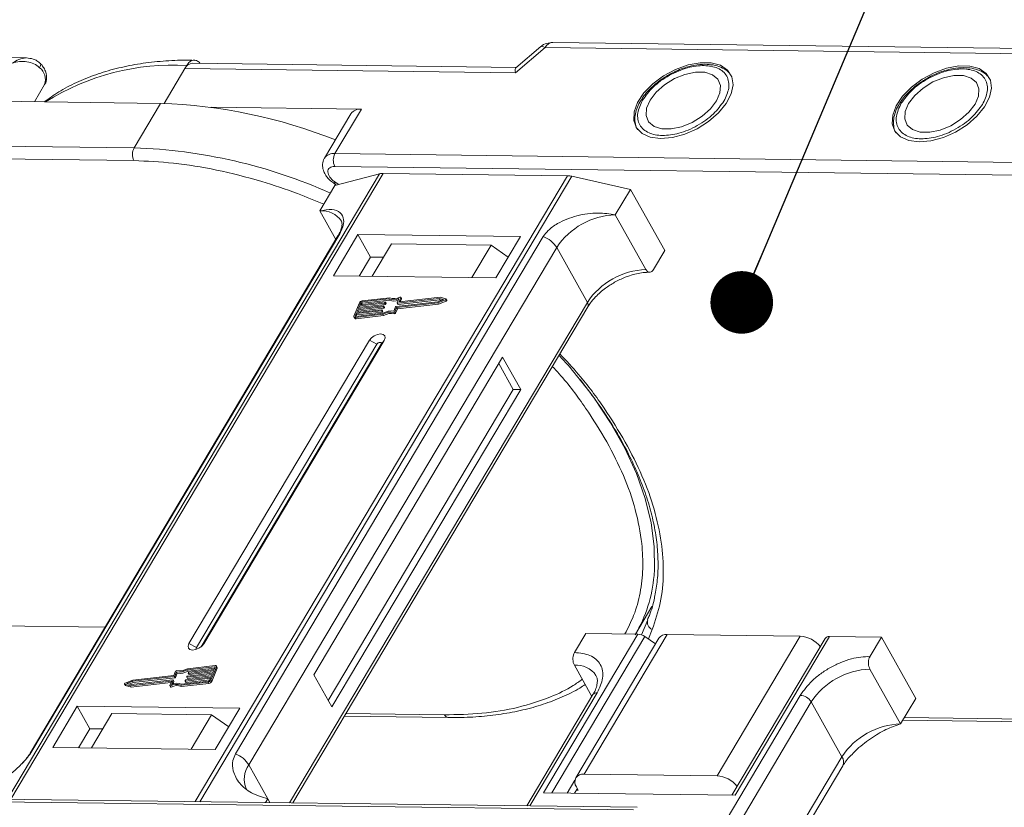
# Model space of a CAD drawing. Header units: millimetres. Extents: x -1374 to 811, y -432 to 1099.
# Tile 43 of 53: x 215 to 293, y 972 to 1034. Entities that reach past the tile are written whole.
import ezdxf

# ---------------------------------------------------------------- set-up
doc = ezdxf.new("R2010")
doc.units = ezdxf.units.MM
doc.styles.get("Standard").update_dxf_attribs({"font": '仿宋_GB2312.ttf', "width": 0.8})
doc.dimstyles.new('ISO-25.1', dxfattribs={"dimtxt": 6, "dimasz": 5, "dimexe": 3.5, "dimexo": 0.625, "dimgap": 1.5, "dimtad": 1, "dimtoh": 1, "dimtxsty": 'Standard', "dimcen": 2.5, "dimadec": 0, "dimazin": 0, "dimtfac": 1, "dimtmove": 0, "dimatfit": 3, "dimfxl": 0, "dimarcsym": 0})

msp = doc.modelspace()

# ---------------------------------------------------------------- linework, layer by layer
at = {"color": 7, "linetype": 'Continuous', "lineweight": 15}
for p, q in [((256.352, 1032.272), (254.36, 1030.592)), ((300.222, 1032.06), (257.302, 1032.613)), ((215.276, 1031.366), (174.707, 1031.888)), ((254.321, 1030.185), (256.707, 1032.197)), ((256.707, 1032.197), (299.627, 1031.645)), ((216.4, 1030.914), (216.39, 1030.926)), ((227.933, 1030.524), (228.084, 1030.778)), ((254.377, 1030.607), (228.528, 1030.94)), ((226.274, 1027.734), (227.933, 1030.524)), ((227.933, 1030.524), (254.321, 1030.185)), ((215.909, 1027.869), (216.733, 1029.254)), ((212.349, 1027.915), (225.98, 1027.739)), ((225.98, 1027.739), (223.869, 1024.19)), ((242.021, 1027.278), (230.025, 1027.432)), ((241.189, 1026.914), (239.079, 1023.365)), ((239.91, 1023.729), (242.021, 1027.278)), ((223.869, 1024.19), (183.823, 1024.706)), ((183.809, 1023.684), (223.856, 1023.169)), ((294.5, 1023.026), (239.91, 1023.729)), ((243.473, 1022.113), (213.765, 972.165)), ((214.036, 972.162), (243.765, 1022.146)), ((294.487, 1022.004), (239.897, 1022.707)), ((239.906, 1021.174), (243.473, 1022.113)), ((243.765, 1022.146), (258.487, 1021.957)), ((258.487, 1021.957), (228.758, 971.972)), ((229.115, 971.968), (258.822, 1021.915)), ((239.831, 1021.353), (240.045, 1021.21)), ((239.93, 1021.447), (240.217, 1021.256)), ((258.822, 1021.915), (263.5, 1020.87)), ((238.7, 1019.146), (239.906, 1021.174)), ((262.294, 1018.842), (263.5, 1020.87)), ((263.5, 1020.87), (266.24, 1015.981)), ((238.7, 1019.146), (239.975, 1016.871)), ((264.745, 1014.467), (262.294, 1018.842)), ((215.716, 975.999), (240.293, 1017.321)), ((240.151, 1017.168), (215.574, 975.846)), ((256.544, 1017.111), (231.967, 975.79)), ((241.743, 1017.268), (239.783, 1013.972)), ((254.72, 1017.101), (241.743, 1017.268)), ((241.743, 1017.268), (242.752, 1015.466)), ((244.418, 1016.518), (242.88, 1013.932)), ((244.418, 1016.518), (252.381, 1016.415)), ((252.76, 1013.805), (254.72, 1017.101)), ((233.037, 974.898), (257.614, 1016.22)), ((250.843, 1013.83), (252.381, 1016.415)), ((252.381, 1016.415), (253.749, 1015.468)), ((260.065, 1011.845), (257.614, 1016.22)), ((265.335, 1014.46), (266.24, 1015.981)), ((242.752, 1015.466), (241.848, 1013.945)), ((243.784, 1015.453), (242.752, 1015.466)), ((239.783, 1013.972), (252.76, 1013.805)), ((260.065, 1011.845), (236.292, 971.875)), ((241.865, 1011.819), (241.429, 1010.757)), ((243.876, 1011.793), (241.867, 1011.566)), ((241.903, 1011.654), (243.913, 1011.882)), ((241.976, 1011.831), (241.903, 1011.654)), ((242.033, 1011.728), (241.976, 1011.831)), ((244.214, 1012.127), (242.049, 1011.882)), ((242.049, 1011.882), (242.107, 1011.779)), ((244.285, 1012.219), (242.086, 1011.97)), ((242.107, 1011.779), (244.271, 1012.024)), ((243.934, 1011.69), (243.876, 1011.793)), ((243.931, 1011.863), (243.913, 1011.818)), ((243.971, 1011.716), (243.913, 1011.818)), ((243.989, 1011.76), (243.931, 1011.863)), ((243.989, 1011.772), (243.932, 1011.875)), ((244.271, 1012.024), (244.214, 1012.127)), ((244.791, 1011.517), (248.131, 1011.895)), ((244.838, 1011.438), (248.118, 1011.809)), ((244.881, 1011.801), (245.022, 1012.143)), ((244.881, 1011.789), (244.939, 1011.686)), ((248.241, 1012.16), (244.9, 1011.782)), ((244.958, 1011.68), (244.9, 1011.782)), ((244.958, 1011.68), (248.298, 1012.057)), ((245.16, 1012.222), (245.029, 1011.902)), ((245.039, 1011.884), (245.029, 1011.902)), ((248.299, 1012.251), (245.047, 1011.883)), ((245.124, 1011.892), (245.218, 1012.12)), ((245.218, 1012.144), (245.16, 1012.247)), ((245.16, 1012.222), (245.218, 1012.12)), ((248.118, 1011.809), (248.724, 1012.05)), ((248.175, 1011.706), (248.118, 1011.809)), ((248.131, 1011.895), (248.577, 1012.072)), ((248.175, 1011.706), (248.782, 1011.947)), ((248.577, 1012.072), (248.241, 1012.16)), ((248.298, 1012.057), (248.241, 1012.16)), ((248.298, 1012.057), (248.444, 1012.019)), ((248.758, 1012.131), (248.299, 1012.251)), ((248.724, 1012.05), (248.782, 1011.947)), ((248.832, 1012.016), (248.775, 1012.119)), ((236.537, 971.872), (260.096, 1011.484)), ((243.622, 1011.174), (241.612, 1010.947)), ((241.648, 1011.035), (243.658, 1011.263)), ((241.739, 1011.256), (241.648, 1011.035)), ((241.67, 1010.844), (243.68, 1011.071)), ((243.749, 1011.484), (241.739, 1011.256)), ((241.797, 1011.153), (241.739, 1011.256)), ((241.753, 1011.047), (241.797, 1011.153)), ((241.776, 1011.345), (243.786, 1011.572)), ((241.867, 1011.566), (241.776, 1011.345)), ((241.797, 1011.153), (243.807, 1011.381)), ((241.924, 1011.463), (241.867, 1011.566)), ((241.881, 1011.357), (241.924, 1011.463)), ((241.924, 1011.463), (243.934, 1011.69)), ((242.008, 1011.666), (242.033, 1011.728)), ((243.68, 1011.071), (243.622, 1011.174)), ((243.677, 1011.244), (243.659, 1011.199)), ((243.717, 1011.096), (243.659, 1011.199)), ((243.735, 1011.153), (243.677, 1011.256)), ((243.735, 1011.141), (243.677, 1011.244)), ((243.717, 1011.096), (243.735, 1011.141)), ((243.807, 1011.381), (243.749, 1011.484)), ((243.804, 1011.553), (243.786, 1011.509)), ((243.844, 1011.406), (243.786, 1011.509)), ((243.862, 1011.463), (243.804, 1011.566)), ((243.862, 1011.45), (243.804, 1011.553)), ((243.844, 1011.406), (243.862, 1011.45)), ((243.971, 1011.716), (243.989, 1011.76)), ((244.601, 1011.047), (244.659, 1010.944)), ((244.614, 1011.15), (244.754, 1011.492)), ((244.697, 1011.096), (244.838, 1011.438)), ((244.755, 1010.993), (244.697, 1011.096)), ((244.755, 1010.993), (244.895, 1011.335)), ((244.895, 1011.335), (244.838, 1011.438)), ((244.895, 1011.335), (248.175, 1011.706)), ((241.428, 1010.683), (241.486, 1010.58)), ((241.612, 1010.947), (241.539, 1010.77)), ((241.539, 1010.77), (241.561, 1010.732)), ((241.54, 1010.644), (243.739, 1010.892)), ((241.598, 1010.541), (241.54, 1010.644)), ((241.577, 1010.732), (243.741, 1010.977)), ((241.598, 1010.541), (243.797, 1010.789)), ((241.67, 1010.844), (241.612, 1010.947)), ((241.626, 1010.738), (241.67, 1010.844)), ((243.797, 1010.789), (243.739, 1010.892)), ((242.666, 1008.826), (228.251, 984.59)), ((229.431, 984.575), (243.846, 1008.811)), ((242.666, 1008.826), (243.261, 1008.512)), ((243.846, 1008.811), (243.597, 1008.508)), ((243.261, 1008.512), (228.846, 984.276)), ((229.223, 984.34), (243.597, 1008.508)), ((253.297, 1007.463), (238.219, 982.112)), ((254.739, 1004.889), (253.297, 1007.463)), ((254.149, 1004.897), (252.996, 1006.956)), ((239.373, 980.053), (254.149, 1004.897)), ((239.661, 979.538), (254.739, 1004.889)), ((254.739, 1004.889), (254.149, 1004.897)), ((263.914, 985.352), (265.217, 987.545)), ((221.553, 985.898), (212.758, 986.011)), ((264.88, 986.499), (264.389, 985.292)), ((264.094, 985.35), (256.555, 972.675)), ((257.221, 972.666), (264.651, 985.159)), ((259.042, 983.883), (259.946, 985.404)), ((259.801, 974.166), (266.435, 985.32)), ((259.946, 985.404), (264.094, 985.35)), ((265.507, 984.587), (264.651, 985.159)), ((265.247, 985.72), (264.941, 984.966)), ((266.435, 985.32), (277.052, 985.183)), ((277.052, 985.183), (270.418, 974.029)), ((271.854, 972.478), (279.393, 985.153)), ((279.393, 985.153), (283.541, 985.1)), ((282.636, 983.579), (283.541, 985.1)), ((283.541, 985.1), (286.28, 980.21)), ((228.846, 984.276), (228.251, 984.59)), ((229.431, 984.575), (229.278, 984.388)), ((265.77, 985.029), (259.136, 973.875)), ((279.06, 985.008), (271.61, 972.481)), ((230.301, 982.75), (228.136, 982.505)), ((230.337, 982.838), (228.138, 982.589)), ((230.013, 981.663), (230.449, 982.724)), ((230.265, 982.535), (230.338, 982.712)), ((230.331, 982.695), (230.301, 982.75)), ((230.507, 982.696), (230.449, 982.799)), ((230.449, 982.724), (230.506, 982.621)), ((259.029, 982.861), (260.423, 980.372)), ((227.086, 981.964), (223.746, 981.587)), ((227.04, 982.043), (223.76, 981.672)), ((227.18, 982.386), (227.04, 982.043)), ((227.144, 981.861), (227.086, 981.964)), ((227.264, 982.331), (227.123, 981.99)), ((227.181, 981.887), (227.123, 981.99)), ((227.181, 981.887), (227.321, 982.229)), ((227.321, 982.229), (227.264, 982.331)), ((228.001, 981.688), (230.011, 981.916)), ((228.073, 981.928), (228.091, 981.973)), ((228.073, 981.916), (228.131, 981.813)), ((230.102, 982.137), (228.092, 981.909)), ((228.149, 981.807), (228.092, 981.909)), ((228.128, 981.998), (230.138, 982.225)), ((228.194, 982.402), (228.136, 982.505)), ((228.149, 981.807), (230.054, 982.022)), ((228.194, 982.402), (230.309, 982.641)), ((228.2, 982.238), (228.218, 982.282)), ((228.2, 982.226), (228.258, 982.123)), ((230.229, 982.446), (228.219, 982.219)), ((228.277, 982.116), (228.219, 982.219)), ((228.255, 982.307), (230.265, 982.535)), ((228.277, 982.116), (230.182, 982.332)), ((230.011, 981.916), (230.102, 982.137)), ((230.07, 981.56), (230.506, 982.621)), ((230.138, 982.225), (230.229, 982.446)), ((238.219, 982.112), (239.661, 979.538)), ((285.074, 978.182), (282.623, 982.557)), ((223.103, 981.362), (223.16, 981.26)), ((223.12, 981.35), (223.578, 981.23)), ((223.177, 981.248), (223.12, 981.35)), ((223.76, 981.672), (223.153, 981.432)), ((223.177, 981.248), (223.636, 981.127)), ((223.746, 981.587), (223.3, 981.41)), ((223.3, 981.41), (223.637, 981.321)), ((223.491, 981.36), (223.804, 981.484)), ((223.578, 981.23), (226.83, 981.598)), ((223.636, 981.127), (223.578, 981.23)), ((223.636, 981.127), (226.811, 981.486)), ((223.637, 981.321), (226.977, 981.699)), ((223.804, 981.484), (223.746, 981.587)), ((223.804, 981.484), (227.144, 981.861)), ((226.717, 981.259), (226.849, 981.579)), ((226.717, 981.234), (226.775, 981.131)), ((226.838, 981.125), (226.78, 981.228)), ((226.845, 981.571), (226.83, 981.598)), ((226.996, 981.68), (226.856, 981.338)), ((226.971, 981.375), (227.054, 981.577)), ((227.054, 981.59), (226.996, 981.693)), ((226.996, 981.68), (227.054, 981.577)), ((227.593, 981.263), (229.792, 981.511)), ((227.593, 981.263), (227.65, 981.16)), ((227.65, 981.16), (229.849, 981.408)), ((227.664, 981.355), (229.828, 981.6)), ((227.946, 981.619), (227.964, 981.663)), ((227.946, 981.606), (228.004, 981.504)), ((229.974, 981.827), (227.965, 981.6)), ((228.022, 981.497), (227.965, 981.6)), ((228.022, 981.497), (229.927, 981.712)), ((229.792, 981.511), (229.849, 981.408)), ((229.902, 981.65), (229.974, 981.827)), ((230.07, 981.56), (230.013, 981.663)), ((260.511, 980.521), (255.224, 971.632)), ((255.468, 971.629), (260.844, 980.666)), ((277.065, 980.458), (269.198, 967.231)), ((219.337, 979.596), (217.377, 976.301)), ((232.314, 979.429), (219.337, 979.596)), ((220.347, 977.795), (219.337, 979.596)), ((269.775, 966.202), (277.943, 979.935)), ((280.394, 975.56), (277.943, 979.935)), ((285.074, 978.182), (286.28, 980.21)), ((222.102, 978.999), (220.474, 976.261)), ((222.102, 978.999), (230.066, 978.896)), ((228.437, 976.158), (230.066, 978.896)), ((230.066, 978.896), (231.434, 977.949)), ((230.354, 976.134), (232.314, 979.429)), ((240.656, 978.798), (248.946, 978.691)), ((248.654, 978.906), (240.781, 979.008)), ((285.25, 978.479), (319.289, 978.041)), ((285.375, 978.689), (318.997, 978.256)), ((220.347, 977.795), (219.442, 976.274)), ((221.379, 977.782), (220.347, 977.795)), ((217.377, 976.301), (230.354, 976.134)), ((233.037, 974.898), (234.551, 972.197)), ((280.394, 975.56), (272.226, 961.827)), ((272.464, 961.4), (280.456, 974.837)), ((270.418, 974.029), (259.801, 974.166)), ((259.07, 973.687), (258.454, 972.651)), ((256.555, 972.675), (271.854, 972.478)), ((259.27, 973.023), (259.044, 972.643)), ((259.342, 972.894), (259.194, 972.896)), ((259.198, 973.152), (259.342, 972.894)), ((209.151, 972.013), (263.742, 971.31)), ((264.039, 971.518), (209.449, 972.221)), ((234.551, 972.197), (234.374, 971.9)), ((234.551, 972.197), (234.72, 971.896))]:
    msp.add_line(p, q, dxfattribs=at)
at = {"color": 7, "linetype": 'Continuous', "lineweight": 15, "flags": 128}
for points in [[(256.707, 1032.197), (256.565, 1032.269), (256.45, 1032.298), (256.368, 1032.283), (256.352, 1032.272)], [(216.331, 1030.588), (216.381, 1030.684), (216.411, 1030.77), (216.421, 1030.842), (216.409, 1030.899), (216.4, 1030.914)], [(265.912, 1024.926), (266.849, 1025.011), (267.841, 1025.281), (268.825, 1025.72), (269.74, 1026.3), (270.528, 1026.985), (271.14, 1027.732), (271.537, 1028.494), (271.694, 1029.223), (271.602, 1029.872), (271.266, 1030.403), (270.707, 1030.78), (269.96, 1030.981), (269.073, 1030.992), (268.101, 1030.814), (267.105, 1030.456), (266.148, 1029.943), (265.29, 1029.305), (264.584, 1028.583), (264.076, 1027.823), (263.797, 1027.072), (263.764, 1026.377), (263.98, 1025.782), (264.431, 1025.325), (265.089, 1025.033), (265.912, 1024.926)], [(286.557, 1024.661), (287.494, 1024.745), (288.486, 1025.015), (289.47, 1025.454), (290.385, 1026.034), (291.173, 1026.719), (291.785, 1027.466), (292.182, 1028.228), (292.339, 1028.957), (292.247, 1029.607), (291.911, 1030.137), (291.352, 1030.514), (290.605, 1030.715), (289.718, 1030.727), (288.746, 1030.548), (287.75, 1030.191), (286.793, 1029.677), (285.935, 1029.039), (285.229, 1028.318), (284.721, 1027.557), (284.442, 1026.806), (284.409, 1026.111), (284.625, 1025.516), (285.076, 1025.059), (285.734, 1024.768), (286.557, 1024.661)], [(265.067, 1028.003), (264.793, 1027.359), (264.755, 1026.764), (264.958, 1026.267), (265.385, 1025.907), (266.001, 1025.715), (266.756, 1025.705), (267.59, 1025.879), (268.434, 1026.222), (269.221, 1026.706), (269.886, 1027.293), (270.376, 1027.934), (270.651, 1028.579), (270.688, 1029.173), (270.485, 1029.67), (270.059, 1030.03), (269.443, 1030.222), (268.687, 1030.232), (267.853, 1030.058), (267.009, 1029.715), (266.222, 1029.231), (265.557, 1028.644), (265.067, 1028.003)], [(285.712, 1027.737), (285.437, 1027.093), (285.4, 1026.498), (285.603, 1026.001), (286.03, 1025.642), (286.646, 1025.449), (287.401, 1025.44), (288.235, 1025.613), (289.079, 1025.956), (289.866, 1026.441), (290.531, 1027.027), (291.021, 1027.669), (291.296, 1028.313), (291.333, 1028.908), (291.13, 1029.405), (290.704, 1029.764), (290.087, 1029.956), (289.332, 1029.966), (288.498, 1029.792), (287.654, 1029.449), (286.867, 1028.965), (286.202, 1028.378), (285.712, 1027.737)], [(239.93, 1021.447), (239.883, 1021.394), (239.851, 1021.361), (239.832, 1021.352), (239.831, 1021.353)], [(240.151, 1017.168), (240.21, 1017.247), (240.293, 1017.321)], [(243.913, 1011.882), (243.918, 1011.882), (243.923, 1011.881), (243.927, 1011.88), (243.93, 1011.877), (243.932, 1011.874), (243.933, 1011.871), (243.933, 1011.867), (243.931, 1011.863)], [(244.9, 1011.782), (244.895, 1011.782), (244.89, 1011.783), (244.886, 1011.784), (244.883, 1011.787), (244.881, 1011.79), (244.88, 1011.793), (244.88, 1011.797), (244.881, 1011.801)], [(245.029, 1011.902), (245.027, 1011.898), (245.027, 1011.894), (245.028, 1011.891), (245.03, 1011.888), (245.033, 1011.885), (245.037, 1011.884), (245.042, 1011.883), (245.047, 1011.883)], [(245.097, 1012.253), (245.112, 1012.258), (245.126, 1012.261), (245.139, 1012.26), (245.15, 1012.257), (245.157, 1012.251), (245.162, 1012.243), (245.163, 1012.233), (245.16, 1012.222)], [(248.758, 1012.131), (248.769, 1012.126), (248.776, 1012.118), (248.778, 1012.107), (248.775, 1012.094), (248.767, 1012.081), (248.755, 1012.069), (248.741, 1012.058), (248.724, 1012.05)], [(248.782, 1011.947), (248.798, 1011.955), (248.813, 1011.966), (248.825, 1011.978), (248.832, 1011.991), (248.835, 1012.004), (248.833, 1012.015), (248.832, 1012.016)], [(243.658, 1011.263), (243.664, 1011.263), (243.668, 1011.262), (243.672, 1011.261), (243.675, 1011.258), (243.677, 1011.255), (243.678, 1011.252), (243.678, 1011.248), (243.677, 1011.244)], [(243.786, 1011.572), (243.791, 1011.572), (243.796, 1011.572), (243.799, 1011.57), (243.803, 1011.568), (243.805, 1011.565), (243.806, 1011.561), (243.805, 1011.557), (243.804, 1011.553)], [(241.54, 1010.644), (241.509, 1010.642), (241.481, 1010.646), (241.457, 1010.655), (241.439, 1010.669), (241.426, 1010.687), (241.42, 1010.708), (241.421, 1010.732), (241.429, 1010.757)], [(241.539, 1010.77), (241.537, 1010.761), (241.537, 1010.753), (241.539, 1010.746), (241.543, 1010.74), (241.549, 1010.736), (241.557, 1010.733), (241.566, 1010.732), (241.577, 1010.732)], [(243.846, 1008.811), (243.916, 1009.006), (243.886, 1009.172), (243.76, 1009.284), (243.558, 1009.326), (243.309, 1009.29), (243.052, 1009.182), (242.826, 1009.02), (242.666, 1008.826)], [(243.597, 1008.508), (243.617, 1008.563), (243.609, 1008.61), (243.573, 1008.642), (243.515, 1008.654), (243.444, 1008.644), (243.371, 1008.613), (243.307, 1008.567), (243.261, 1008.512)], [(265.387, 990.038), (265.423, 990.519), (265.408, 992.337), (265.16, 994.229), (264.682, 996.18), (263.978, 998.174), (263.053, 1000.195), (261.914, 1002.227), (260.572, 1004.253), (259.489, 1005.695)], [(228.251, 984.59), (228.181, 984.396), (228.211, 984.23), (228.337, 984.117), (228.54, 984.076), (228.788, 984.111), (229.045, 984.219), (229.271, 984.382), (229.431, 984.575)], [(228.846, 984.276), (228.826, 984.221), (228.835, 984.173), (228.871, 984.141), (228.874, 984.14)], [(230.338, 982.712), (230.34, 982.72), (230.341, 982.728), (230.339, 982.735), (230.335, 982.741), (230.328, 982.746), (230.32, 982.749), (230.311, 982.75), (230.301, 982.75)], [(230.337, 982.838), (230.368, 982.839), (230.397, 982.835), (230.42, 982.826), (230.439, 982.812), (230.451, 982.795), (230.457, 982.774), (230.456, 982.75), (230.449, 982.724)], [(228.092, 981.909), (228.086, 981.909), (228.082, 981.91), (228.078, 981.911), (228.075, 981.914), (228.073, 981.917), (228.072, 981.92), (228.072, 981.924), (228.073, 981.928)], [(228.219, 982.219), (228.214, 982.219), (228.209, 982.219), (228.205, 982.221), (228.202, 982.223), (228.2, 982.226), (228.199, 982.23), (228.199, 982.234), (228.2, 982.238)], [(223.12, 981.35), (223.109, 981.356), (223.102, 981.364), (223.1, 981.375), (223.103, 981.387), (223.11, 981.4), (223.122, 981.413), (223.137, 981.424), (223.153, 981.432)], [(223.16, 981.26), (223.166, 981.253), (223.177, 981.248)], [(226.78, 981.228), (226.766, 981.223), (226.751, 981.221), (226.738, 981.221), (226.728, 981.225), (226.72, 981.23), (226.715, 981.239), (226.714, 981.248), (226.717, 981.259)], [(226.775, 981.131), (226.778, 981.128), (226.785, 981.122), (226.796, 981.118), (226.809, 981.118), (226.823, 981.12), (226.838, 981.125)], [(226.849, 981.579), (226.85, 981.583), (226.85, 981.587), (226.849, 981.591), (226.847, 981.594), (226.844, 981.596), (226.84, 981.598), (226.835, 981.598), (226.83, 981.598)], [(226.977, 981.699), (226.983, 981.699), (226.987, 981.699), (226.991, 981.697), (226.994, 981.695), (226.996, 981.692), (226.997, 981.688), (226.997, 981.684), (226.996, 981.68)], [(227.965, 981.6), (227.959, 981.6), (227.955, 981.6), (227.951, 981.602), (227.948, 981.604), (227.945, 981.607), (227.945, 981.611), (227.945, 981.615), (227.946, 981.619)], [(248.946, 978.691), (248.946, 978.691), (248.937, 978.691)], [(215.573, 975.843), (215.633, 975.925), (215.716, 975.999)]]:
    msp.add_lwpolyline(points, dxfattribs=at)
at = {"color": 7, "linetype": 'Continuous', "lineweight": 15}
for centre, radius, start, end in [((257.365, 1031.889), 0.727, 94.95278, 154.87747), ((227.023, 1011.654), 19.153, 86.82522, 122.22108), ((228.591, 1030.216), 0.727, 94.95278, 154.87747), ((215.586, 1029.636), 1.209, 341.59357, 51.97131), ((224.67, 986.628), 41.132, 68.20245, 88.17534), ((241.914, 1026.39), 0.894, 83.10581, 144.10352), ((224.848, 1023.667), 1.11, 151.86538, 206.65442), ((222.471, 982.341), 41.873, 65.93013, 88.08672), ((239.803, 1022.84), 0.895, 83.11605, 143.99419), ((240.889, 1023.205), 1.11, 151.86538, 206.65442), ((243.741, 1021.048), 1.098, 88.72031, 104.14409), ((258.456, 1020.319), 1.638, 77.08998, 88.8989), ((238.907, 1017.34), 1.817, 33.1952, 96.53301), ((262.484, 1013.015), 5.83, 91.86957, 146.65022), ((255.735, 1015.052), 2.213, 31.86898, 68.55124), ((264.935, 1008.64), 5.83, 91.86957, 146.65022), ((242.118, 1011.685), 0.287, 96.59253, 152.29321), ((242.06, 1011.787), 0.0955, 96.59253, 152.29321), ((242.118, 1011.684), 0.0955, 96.59253, 152.29321), ((243.871, 1011.841), 0.0478, 276.59253, 332.29321), ((244.598, 1013.095), 1.042, 248.35959, 294.01857), ((244.645, 1012.942), 0.991, 247.84687, 288.77105), ((244.655, 1013.086), 0.943, 246.89164, 297.97103), ((245.193, 1012.132), 0.0276, 333.09852, 26.5741), ((259.787, 1011.639), 0.346, 333.31625, 36.51573), ((243.617, 1011.222), 0.0478, 276.59253, 332.29321), ((243.674, 1011.119), 0.0478, 276.59253, 332.29321), ((243.722, 1011.147), 0.0138, 333.02121, 26.65141), ((244.362, 1009.906), 1.167, 78.13867, 122.23452), ((244.431, 1009.787), 1.375, 82.36132, 120.10827), ((243.744, 1011.531), 0.0478, 276.59253, 332.29321), ((243.801, 1011.428), 0.0478, 276.59253, 332.29321), ((243.85, 1011.456), 0.0138, 333.02121, 26.65141), ((243.929, 1011.738), 0.0478, 276.59253, 332.29321), ((243.977, 1011.766), 0.0138, 333.02121, 26.65141), ((244.616, 1011.136), 0.0903, 260.49805, 333.59787), ((244.674, 1011.033), 0.0903, 260.49805, 333.59787), ((244.796, 1011.47), 0.0478, 96.59253, 152.29321), ((244.953, 1011.697), 0.0183, 217.91724, 283.38081), ((241.573, 1010.647), 0.11, 217.91724, 283.38081), ((244.419, 1009.803), 1.167, 78.13867, 122.23452), ((254.203, 990.981), 11.224, 329.554, 355.17808), ((265.492, 986.312), 0.641, 163.01284, 247.53034), ((264.039, 984.282), 1.07, 55.09609, 87.03844), ((266.354, 984.598), 0.727, 83.64232, 143.56702), ((276.907, 982.923), 2.265, 38.96349, 86.31219), ((279.35, 984.799), 0.357, 83.01375, 144.19559), ((230.433, 982.659), 0.0826, 333.02121, 26.65141), ((259.191, 980.958), 1.91, 35.13686, 94.86934), ((227.081, 982.012), 0.0478, 276.59253, 332.29321), ((227.261, 982.345), 0.0903, 80.49805, 153.59787), ((227.447, 983.694), 1.375, 262.36132, 300.10827), ((227.516, 983.576), 1.167, 258.13867, 302.23452), ((227.504, 983.591), 1.375, 262.36132, 300.10827), ((228.134, 981.95), 0.0478, 96.59253, 152.29321), ((228.261, 982.26), 0.0478, 96.59253, 152.29321), ((228.272, 982.134), 0.0183, 217.91724, 283.38081), ((282.813, 976.73), 5.83, 91.86957, 146.65022), ((227.223, 980.395), 0.943, 66.89164, 117.97103), ((227.28, 980.292), 0.943, 66.89164, 117.97103), ((227.28, 980.387), 1.042, 68.35959, 114.01857), ((227.041, 981.583), 0.0138, 333.02121, 26.65141), ((227.139, 981.909), 0.0478, 276.59253, 332.29321), ((228.006, 981.641), 0.0478, 96.59253, 152.29321), ((228.018, 981.515), 0.0183, 217.91724, 283.38081), ((228.145, 981.824), 0.0183, 217.91724, 283.38081), ((229.759, 981.796), 0.287, 276.59253, 332.29321), ((229.817, 981.695), 0.0955, 276.59253, 332.29321), ((229.817, 981.693), 0.287, 276.59253, 332.29321), ((260.803, 980.305), 0.363, 83.64232, 143.56702), ((277, 979.349), 1.11, 31.86538, 86.65442), ((248.989, 979.054), 0.367, 203.79329, 261.81678), ((285.264, 972.355), 5.83, 91.86957, 146.65022), ((231.158, 973.73), 2.213, 31.86898, 68.55124), ((234.575, 973.767), 1.909, 143.64522, 203.44279), ((279.838, 975.148), 0.692, 333.28972, 36.54225), ((259.692, 973.544), 0.631, 80.05661, 218.47393), ((270.272, 971.769), 2.265, 38.96349, 86.31219)]:
    msp.add_arc(centre, radius, start, end, dxfattribs=at)
msp.add_ellipse((254.897, 1029.155), major_axis=(-0.519, 1.448), ratio=0.194651, start_param=0.072436, end_param=0.712881, dxfattribs=at)
for points, knots in [([(257.303, 1032.605), (257.14, 1032.591), (256.807, 1032.564), (256.472, 1032.41), (256.356, 1032.273), (256.351, 1032.267)], [0, 0, 0, 0, 0.477333, 0.976274, 1, 1, 1, 1]), ([(214.158, 1030.957), (214.331, 1031.071), (214.673, 1031.297), (215.048, 1031.343), (215.234, 1031.366)], [0, 0, 0, 0, 0.502449, 1, 1, 1, 1]), ([(216.331, 1030.588), (216.185, 1030.706), (215.893, 1030.942), (215.314, 1031.086), (214.718, 1031.102), (214.345, 1031.005), (214.158, 1030.957)], [0, 0, 0, 0, 0.2498135, 0.4993654, 0.7486919, 1, 1, 1, 1]), ([(216.4, 1030.914), (216.31, 1030.996), (216.139, 1031.15), (215.753, 1031.323), (215.461, 1031.349), (215.276, 1031.366)], [0, 0, 0, 0, 0.289669, 0.551579, 1, 1, 1, 1]), ([(216.722, 1029.253), (216.733, 1029.266), (216.847, 1029.397), (216.908, 1029.755), (216.86, 1030.195), (216.682, 1030.56), (216.525, 1030.792), (216.412, 1030.896), (216.385, 1030.921)], [0, 0, 0, 0, 0.029222, 0.287152, 0.556623, 0.766593, 0.943898, 1, 1, 1, 1]), ([(228.687, 1031.178), (228.398, 1031.185), (227.462, 1031.208), (225.944, 1031.113), (224.141, 1030.895), (222.42, 1030.539), (220.786, 1030.052), (219.256, 1029.428), (217.875, 1028.708), (217.076, 1028.131), (216.699, 1027.859)], [0, 0, 0, 0, 0.059989, 0.194504, 0.329686, 0.465472, 0.601858, 0.738892, 0.876698, 1, 1, 1, 1]), ([(228.084, 1030.778), (228.158, 1030.88), (228.306, 1031.085), (228.587, 1031.213), (228.867, 1031.176), (229.059, 1031.057), (229.137, 1030.943), (229.145, 1030.932)], [0, 0, 0, 0, 0.243669, 0.487338, 0.731008, 0.974677, 1, 1, 1, 1]), ([(264.477, 1028.01), (264.729, 1028.36), (265.117, 1028.899), (265.908, 1029.543), (266.592, 1029.984), (267.327, 1030.34), (268.283, 1030.667), (269.42, 1030.824), (270.354, 1030.64), (270.909, 1030.294), (271.214, 1029.925), (271.367, 1029.473), (271.385, 1028.819), (271.131, 1028.278), (270.966, 1027.927)], [0, 0, 0, 0, 0.119728, 0.18418, 0.25, 0.31582, 0.380272, 0.5, 0.619728, 0.68418, 0.75, 0.81582, 0.880272, 1, 1, 1, 1]), ([(271.48, 1030.036), (271.44, 1030.098), (271.293, 1030.323), (270.876, 1030.581), (270.294, 1030.795), (269.611, 1030.88), (268.912, 1030.843), (268.258, 1030.714), (267.684, 1030.541), (267.129, 1030.323), (266.756, 1030.127), (266.568, 1030.028)], [0, 0, 0, 0, 0.0521494, 0.1919106, 0.3278351, 0.4557149, 0.6006988, 0.7117557, 0.7988892, 0.898261, 1, 1, 1, 1]), ([(266.568, 1030.028), (266.281, 1029.852), (265.879, 1029.606), (265.357, 1029.18), (264.959, 1028.801), (264.605, 1028.395), (264.443, 1028.132), (264.38, 1028.03)], [0, 0, 0, 0, 0.317724, 0.445326, 0.654176, 0.866038, 1, 1, 1, 1]), ([(285.122, 1027.745), (285.374, 1028.095), (285.762, 1028.633), (286.553, 1029.278), (287.237, 1029.718), (287.972, 1030.074), (288.928, 1030.401), (290.065, 1030.559), (290.999, 1030.374), (291.554, 1030.028), (291.859, 1029.659), (292.012, 1029.207), (292.03, 1028.553), (291.776, 1028.012), (291.611, 1027.661)], [0, 0, 0, 0, 0.119728, 0.18418, 0.25, 0.31582, 0.380272, 0.5, 0.619728, 0.68418, 0.75, 0.81582, 0.880272, 1, 1, 1, 1]), ([(292.125, 1029.771), (292.085, 1029.832), (291.938, 1030.058), (291.521, 1030.316), (290.938, 1030.53), (290.256, 1030.614), (289.557, 1030.577), (288.902, 1030.448), (288.329, 1030.275), (287.774, 1030.058), (287.401, 1029.861), (287.213, 1029.762)], [0, 0, 0, 0, 0.0521494, 0.1919106, 0.3278351, 0.4557149, 0.6006988, 0.7117557, 0.7988892, 0.898261, 1, 1, 1, 1]), ([(287.213, 1029.762), (286.926, 1029.587), (286.524, 1029.341), (286.002, 1028.914), (285.604, 1028.535), (285.25, 1028.129), (285.088, 1027.866), (285.025, 1027.764)], [0, 0, 0, 0, 0.317724, 0.445326, 0.654176, 0.866038, 1, 1, 1, 1]), ([(264.38, 1028.03), (264.334, 1027.963), (264.172, 1027.722), (263.994, 1027.295), (263.854, 1026.753), (263.863, 1026.215), (263.935, 1025.824), (264.059, 1025.657), (264.075, 1025.635)], [0, 0, 0, 0, 0.081798, 0.292125, 0.507678, 0.729974, 0.964839, 1, 1, 1, 1]), ([(270.966, 1027.927), (270.714, 1027.577), (270.326, 1027.038), (269.536, 1026.394), (268.852, 1025.953), (268.116, 1025.597), (267.161, 1025.27), (266.023, 1025.113), (265.089, 1025.297), (264.534, 1025.643), (264.23, 1026.012), (264.076, 1026.464), (264.058, 1027.119), (264.312, 1027.659), (264.477, 1028.01)], [0, 0, 0, 0, 0.119728, 0.18418, 0.25, 0.31582, 0.380272, 0.5, 0.619728, 0.68418, 0.75, 0.81582, 0.880272, 1, 1, 1, 1]), ([(285.025, 1027.764), (284.979, 1027.697), (284.817, 1027.457), (284.639, 1027.029), (284.499, 1026.487), (284.508, 1025.949), (284.58, 1025.558), (284.704, 1025.391), (284.72, 1025.369)], [0, 0, 0, 0, 0.081798, 0.292125, 0.507678, 0.729974, 0.964839, 1, 1, 1, 1]), ([(291.611, 1027.661), (291.359, 1027.311), (290.971, 1026.772), (290.18, 1026.128), (289.496, 1025.687), (288.761, 1025.332), (287.806, 1025.005), (286.668, 1024.847), (285.734, 1025.031), (285.179, 1025.378), (284.874, 1025.747), (284.721, 1026.198), (284.703, 1026.853), (284.957, 1027.393), (285.122, 1027.745)], [0, 0, 0, 0, 0.119728, 0.18418, 0.25, 0.31582, 0.380272, 0.5, 0.619728, 0.68418, 0.75, 0.81582, 0.880272, 1, 1, 1, 1]), ([(223.856, 1023.169), (224.904, 1023.124), (227.034, 1023.032), (230.471, 1022.462), (233.792, 1021.614), (236.669, 1020.668), (238.317, 1019.976), (239.019, 1019.682)], [0, 0, 0, 0, 0.220576, 0.447993, 0.68181, 0.864583, 1, 1, 1, 1]), ([(239.086, 1023.362), (239.076, 1023.35), (238.964, 1023.22), (238.903, 1022.864), (238.953, 1022.425), (239.127, 1022.057), (239.35, 1021.755), (239.619, 1021.494), (239.839, 1021.35), (239.942, 1021.283)], [0, 0, 0, 0, 0.019311, 0.213059, 0.415477, 0.573199, 0.706385, 0.861888, 1, 1, 1, 1]), ([(239.897, 1022.707), (239.818, 1022.702), (239.658, 1022.692), (239.478, 1022.601), (239.366, 1022.458), (239.332, 1022.276), (239.376, 1022.067), (239.498, 1021.845), (239.685, 1021.627), (239.849, 1021.506), (239.93, 1021.447)], [0, 0, 0, 0, 0.122452, 0.25, 0.377548, 0.5, 0.622452, 0.75, 0.877548, 1, 1, 1, 1]), ([(240.293, 1017.321), (240.379, 1017.487), (240.598, 1017.917), (240.643, 1018.537), (240.374, 1019.063), (239.717, 1019.329), (239.041, 1019.207), (238.7, 1019.146)], [0, 0, 0, 0, 0.111335, 0.286497, 0.521289, 0.758582, 1, 1, 1, 1]), ([(262.294, 1018.842), (261.841, 1018.911), (260.857, 1019.06), (259.216, 1018.825), (257.845, 1018.279), (256.946, 1017.66), (256.661, 1017.27), (256.544, 1017.111)], [0, 0, 0, 0, 0.222481, 0.483081, 0.73977, 0.893878, 1, 1, 1, 1]), ([(240.426, 1018.337), (240.426, 1018.337), (240.457, 1018.299), (240.471, 1018.229), (240.481, 1017.986), (240.389, 1017.647), (240.275, 1017.358), (240.159, 1017.186), (240.145, 1017.166)], [0, 0, 0, 0, 0.005744, 0.306611, 0.531667, 0.753453, 0.971797, 1, 1, 1, 1]), ([(262.241, 1013.449), (262.521, 1013.593), (262.913, 1013.794), (263.503, 1014.006), (263.99, 1014.142), (264.539, 1014.239), (264.87, 1014.247), (265.037, 1014.251)], [0, 0, 0, 0, 0.294099, 0.412703, 0.605791, 0.800293, 1, 1, 1, 1]), ([(265.335, 1014.46), (265.298, 1014.408), (265.224, 1014.306), (265.084, 1014.243), (264.942, 1014.258), (264.825, 1014.342), (264.768, 1014.432), (264.745, 1014.467)], [0, 0, 0, 0, 0.214694, 0.429388, 0.644082, 0.858775, 1, 1, 1, 1]), ([(260.107, 1011.485), (260.169, 1011.589), (260.328, 1011.855), (260.673, 1012.253), (261.085, 1012.647), (261.584, 1013.051), (261.99, 1013.297), (262.241, 1013.449)], [0, 0, 0, 0, 0.149323, 0.380846, 0.555425, 0.724977, 1, 1, 1, 1]), ([(257.798, 1007.62), (257.923, 1007.486), (258.53, 1006.839), (259.517, 1005.642), (260.749, 1004.034), (261.856, 1002.399), (262.839, 1000.752), (263.688, 999.102), (264.396, 997.461), (264.959, 995.837), (265.371, 994.238), (265.631, 992.67), (265.73, 991.143), (265.685, 989.706), (265.522, 988.82), (265.445, 988.399)], [0, 0, 0, 0, 0.02058, 0.099905, 0.180026, 0.260734, 0.341887, 0.423402, 0.505249, 0.587449, 0.670088, 0.75333, 0.837427, 0.922737, 1, 1, 1, 1]), ([(257.87, 1007.74), (258.377, 1007.19), (259.685, 1005.771), (261.464, 1003.402), (262.551, 1001.593), (263.093, 1000.692)], [0, 0, 0, 0, 0.240975, 0.622109, 1, 1, 1, 1]), ([(257.267, 1006.727), (257.448, 1006.534), (258.458, 1005.458), (259.965, 1003.435), (261.073, 1001.61), (261.618, 1000.711)], [0, 0, 0, 0, 0.099738, 0.556742, 1, 1, 1, 1]), ([(261.618, 1000.711), (262.086, 999.812), (263.036, 997.986), (263.961, 995.255), (264.443, 992.762), (264.529, 990.549), (264.31, 988.622), (263.846, 986.87), (263.307, 985.843), (263.056, 985.364)], [0, 0, 0, 0, 0.1578097, 0.3205134, 0.4877964, 0.6185602, 0.7493399, 0.8828861, 1, 1, 1, 1]), ([(263.093, 1000.692), (263.563, 999.792), (264.508, 997.983), (265.453, 995.302), (266.032, 992.684), (266.19, 990.184), (265.969, 987.83), (265.487, 986.422), (265.247, 985.72)], [0, 0, 0, 0, 0.165339, 0.332097, 0.5, 0.667888, 0.834653, 1, 1, 1, 1]), ([(265.445, 988.399), (265.437, 988.346), (265.353, 987.799), (265.163, 987.164), (264.914, 986.622), (264.862, 986.509)], [0, 0, 0, 0, 0.079483, 0.808447, 1, 1, 1, 1]), ([(259.042, 983.883), (259.011, 983.82), (258.95, 983.694), (258.909, 983.454), (258.914, 983.209), (258.959, 983.003), (259.009, 982.901), (259.029, 982.861)], [0, 0, 0, 0, 0.214694, 0.429388, 0.644082, 0.858775, 1, 1, 1, 1]), ([(260.844, 980.666), (261.032, 981.066), (261.321, 981.68), (261.3, 982.423), (261.126, 982.937), (260.778, 983.354), (260.155, 983.76), (259.48, 983.834), (259.042, 983.883)], [0, 0, 0, 0, 0.239457, 0.368361, 0.5, 0.631639, 0.760543, 1, 1, 1, 1]), ([(282.636, 983.579), (282.147, 983.542), (281.395, 983.487), (280.302, 983.102), (279.468, 982.701), (278.69, 982.2), (277.791, 981.468), (277.351, 980.856), (277.065, 980.458)], [0, 0, 0, 0, 0.239457, 0.368361, 0.5, 0.631639, 0.760543, 1, 1, 1, 1]), ([(282.623, 982.557), (282.594, 982.621), (282.536, 982.748), (282.501, 982.989), (282.512, 983.234), (282.563, 983.439), (282.615, 983.539), (282.636, 983.579)], [0, 0, 0, 0, 0.214694, 0.429388, 0.644082, 0.858775, 1, 1, 1, 1]), ([(260.74, 982.046), (260.777, 981.981), (260.859, 981.839), (260.878, 981.526), (260.796, 981.12), (260.667, 980.774), (260.532, 980.568), (260.5, 980.52)], [0, 0, 0, 0, 0.209538, 0.461851, 0.698708, 0.93023, 1, 1, 1, 1]), ([(259.656, 981.74), (259.42, 981.568), (258.667, 981.021), (256.976, 980.23), (254.569, 979.451), (251.724, 978.963), (249.667, 978.925), (248.654, 978.906)], [0, 0, 0, 0, 0.088379, 0.281114, 0.527625, 0.767419, 1, 1, 1, 1]), ([(248.939, 978.704), (249.135, 978.698), (249.977, 978.671), (251.403, 978.749), (253.205, 978.942), (254.92, 979.272), (256.55, 979.725), (258.071, 980.317), (259.189, 980.85), (259.753, 981.228), (259.892, 981.321)], [0, 0, 0, 0, 0.044979, 0.193875, 0.343478, 0.493769, 0.644816, 0.79677, 0.949881, 1, 1, 1, 1]), ([(281.105, 975.644), (281.224, 975.772), (281.684, 976.269), (282.671, 977.021), (283.935, 977.799), (284.692, 978.054), (285.074, 978.182)], [0, 0, 0, 0, 0.1030121, 0.3981834, 0.6964992, 1, 1, 1, 1]), ([(210.957, 972.5), (211.306, 972.617), (212.065, 972.869), (213.391, 973.666), (214.543, 974.604), (215.33, 975.422), (215.604, 975.832), (215.716, 975.999)], [0, 0, 0, 0, 0.222481, 0.483081, 0.73977, 0.893878, 1, 1, 1, 1]), ([(215.569, 975.845), (215.49, 975.717), (215.321, 975.443), (215.055, 975.157), (214.914, 975.004)], [0, 0, 0, 0, 0.4676766, 1, 1, 1, 1]), ([(231.967, 975.79), (231.887, 975.613), (231.68, 975.161), (231.756, 974.326), (232.24, 973.416), (233.198, 972.613), (234.097, 972.336), (234.551, 972.197)], [0, 0, 0, 0, 0.111335, 0.286497, 0.521289, 0.758582, 1, 1, 1, 1]), ([(280.462, 974.838), (280.541, 974.966), (280.704, 975.232), (280.962, 975.51), (281.095, 975.654)], [0, 0, 0, 0, 0.481453, 1, 1, 1, 1])]:
    msp.add_open_spline(points, degree=3, knots=knots, dxfattribs=at)

# ---------------------------------------------------------------- leaders
at = {"color": 5, "lineweight": 9}
msp.add_leader([(272.39, 1011.845), (291.874, 1058.037), (304.953, 1058.037)], dimstyle='ISO-25.1', override={"dimgap": 1.5, "dimtad": 0, "dimldrblk": 'Dot'}, dxfattribs=at)

doc.saveas('drawing.dxf')
